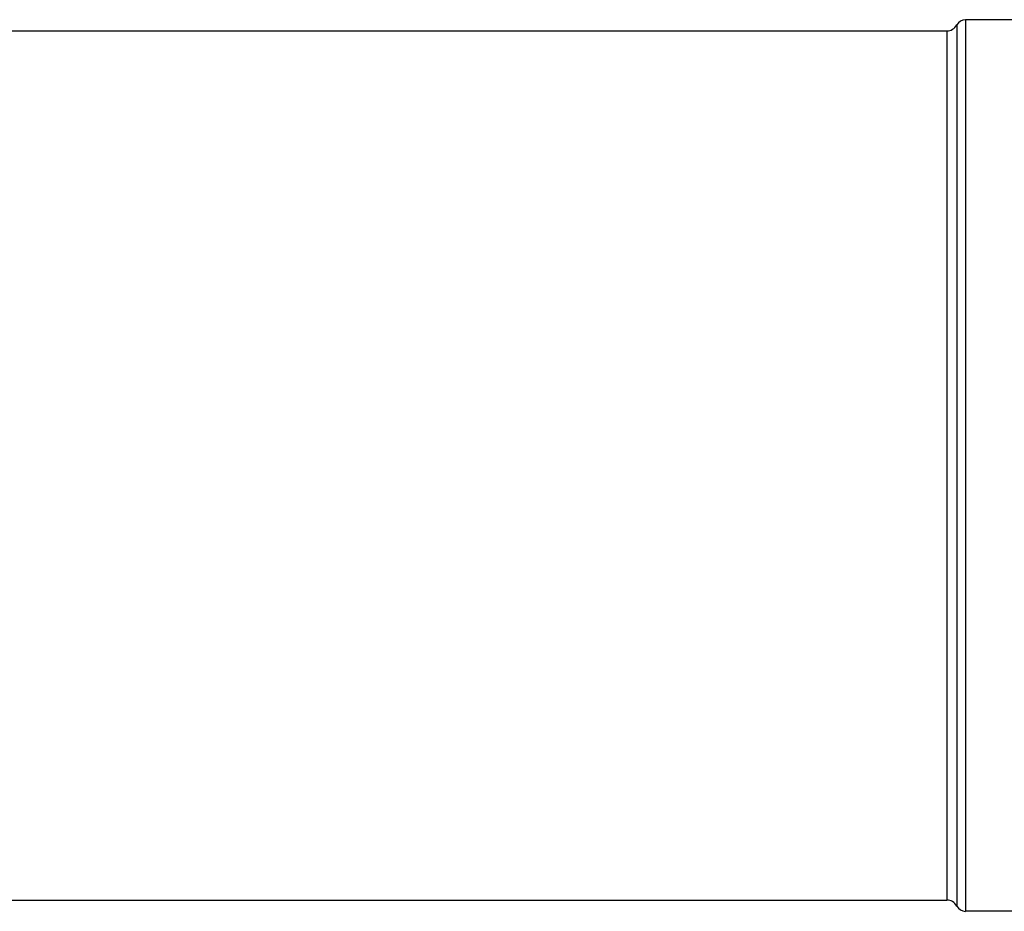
# Model space of a CAD drawing. Header units: millimetres. Extents: x 0 to 420, y 0 to 297.
# Tile 19 of 42: x 68 to 102, y 222 to 253. Entities that reach past the tile are written whole.
import ezdxf

# ---------------------------------------------------------------- set-up
doc = ezdxf.new("R2010")
doc.units = ezdxf.units.MM
doc.header["$LTSCALE"] = 23.1
doc.layers.add('AXES_REF', color=7, linetype='CONTINUOUS')

msp = doc.modelspace()

# ---------------------------------------------------------------- linework, layer by layer
at = {"layer": 'AXES_REF', "color": 9, "linetype": 'Continuous'}
for p, q in [((100.84, 252.867), (100.84, 222.005)), ((100.19, 252.477), (100.19, 222.395)), ((100.534, 252.683), (100.534, 222.188))]:
    msp.add_line(p, q, dxfattribs=at)
at = {"layer": 'AXES_REF', "color": 7, "linetype": 'Continuous'}
for p, q in [((104.74, 252.867), (100.84, 252.867)), ((66.39, 252.477), (100.19, 252.477)), ((66.39, 222.395), (100.19, 222.395)), ((104.74, 222.005), (100.84, 222.005))]:
    msp.add_line(p, q, dxfattribs=at)
for centre, radius, start, end in [((100.84, 252.52), 0.347, 90, 151.9275), ((100.19, 252.867), 0.39, 270, 331.9275), ((100.19, 222.005), 0.39, 28.0725, 90), ((100.84, 222.351), 0.347, 208.0725, 270)]:
    msp.add_arc(centre, radius, start, end, dxfattribs=at)

doc.saveas('drawing.dxf')
